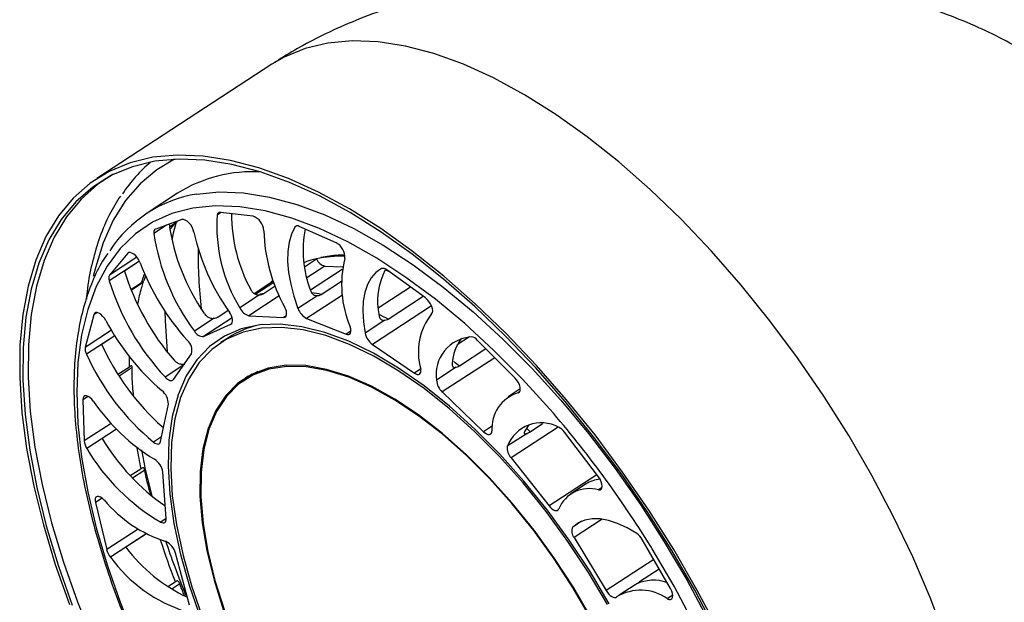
# Model space of a CAD drawing. Header units: millimetres. Extents: x 456 to 795, y 408 to 596.
# Tile 8 of 12: x 618 to 637, y 419 to 430. Entities that reach past the tile are written whole.
import ezdxf

# ---------------------------------------------------------------- set-up
doc = ezdxf.new("R2010")
doc.units = ezdxf.units.MM
doc.styles.add('SLDTEXTSTYLE0', font='TXT', dxfattribs={"width": 0.75})
doc.dimstyles.new('SLDDIMSTYLE0', dxfattribs={"dimtxt": 3.5, "dimasz": 3.556, "dimexe": 0, "dimexo": 0.0625, "dimgap": 0.875, "dimtad": 1, "dimdec": 0, "dimlfac": 5, "dimrnd": 1e-09, "dimzin": 12, "dimdsep": 46, "dimtxsty": 'SLDTEXTSTYLE0', "dimblk1": 'CLOSED', "dimblk2": 'CLOSED', "dimsah": 1, "dimcen": 0.09, "dimadec": 0, "dimazin": 3, "dimtfac": 1, "dimtofl": 0, "dimtmove": 0, "dimatfit": 3, "dimldrblk": 'CLOSED', "dimfxl": 0, "dimfrac": 2, "dimtolj": 1, "dimtzin": 12, "dimarcsym": 0})

# ---------------------------------------------------------------- blocks, each defined once
blk = doc.blocks.new('_Closed')
at = {"color": 0, "linetype": 'ByBlock', "lineweight": -2}
for p, q in [((-1, 0.166667), (0, 0)), ((-1, 0.166667), (-1, -0.166667)), ((0, 0), (-1, -0.166667)), ((0, 0), (-1, 0))]:
    blk.add_line(p, q, dxfattribs=at)
blk = doc.blocks.new('_D')
at = {"color": 7, "linetype": 'Continuous', "lineweight": 0}
for p, q in [((642.667, 448.794), (648.777, 448.794)), ((647.777, 408.055), (647.777, 448.794)), ((631.264, 408.055), (648.777, 408.055))]:
    blk.add_line(p, q, dxfattribs=at)
at = {"color": 7, "linetype": 'Continuous', "lineweight": 18, "xscale": 3.556, "yscale": 3.556}
for p, rotation in [((647.777, 448.794), 90.0000000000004), ((647.777, 408.055), 270.0000000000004)]:
    blk.add_blockref('_Closed', p, dxfattribs=dict(at, rotation=rotation))
at = {"color": 7, "linetype": 'Continuous', "lineweight": 18, "insert": (643.266, 424.279), "char_height": 3.5, "attachment_point": 1, "rotation": 90, "style": 'SLDTEXTSTYLE0'}
blk.add_mtext('204', dxfattribs=at)

msp = doc.modelspace()

# ---------------------------------------------------------------- linework, layer by layer
at = {"color": 7, "linetype": 'Continuous', "lineweight": 25}
for p, q in [((622.721, 429.534), (619.343, 427.329)), ((620.902, 427.046), (620.314, 426.663)), ((622.359, 426.605), (621.728, 426.675)), ((620.987, 426.536), (620.48, 426.355)), ((620.745, 426.397), (620.87, 426.478)), ((620.87, 426.478), (620.893, 426.502)), ((623.962, 426.09), (623.25, 426.406)), ((619.939, 425.886), (619.59, 425.467)), ((620.166, 425.733), (619.877, 425.544)), ((623.366, 425.718), (623.34, 425.709)), ((623.366, 425.718), (623.341, 425.702)), ((623.352, 425.628), (623.581, 425.777)), ((623.748, 425.64), (624.088, 425.623)), ((620.259, 425.363), (620.288, 425.458)), ((624.079, 425.572), (623.466, 425.172)), ((624.911, 425.568), (624.973, 425.544)), ((625.686, 425.025), (624.942, 425.566)), ((620.002, 425.185), (620.202, 425.316)), ((622.378, 425.113), (622.707, 425.328)), ((622.761, 425.323), (622.413, 425.096)), ((622.553, 425.106), (622.785, 425.258)), ((622.746, 425.363), (622.707, 425.328)), ((623.674, 425.093), (624.064, 425.347)), ((625.399, 425.234), (624.776, 424.828)), ((622.484, 425.082), (622.104, 424.834)), ((623.608, 425.069), (623.227, 424.821)), ((624.966, 424.618), (625.641, 425.058)), ((619.286, 424.701), (619.119, 424.071)), ((621.679, 424.657), (621.878, 424.787)), ((622.279, 424.681), (622.949, 424.649)), ((621.608, 424.632), (621.228, 424.383)), ((621.402, 424.279), (621.931, 424.52)), ((623.392, 424.629), (624.159, 424.326)), ((624.903, 424.593), (624.523, 424.345)), ((619.69, 424.293), (619.437, 424.128)), ((626.538, 424.272), (626.302, 424.118)), ((621.884, 424.258), (621.737, 424.162)), ((624.665, 424.128), (625.476, 423.574)), ((627.414, 423.483), (626.688, 424.212)), ((620.821, 423.451), (621.171, 423.949)), ((626.342, 423.713), (626.853, 424.046)), ((619.75, 423.552), (619.972, 423.696)), ((622.35, 423.544), (622.203, 423.448)), ((622.454, 423.606), (622.35, 423.544)), ((626.281, 423.686), (625.901, 423.438)), ((626.012, 423.21), (626.811, 422.444)), ((627.519, 423.268), (627.284, 423.115)), ((619.074, 423.061), (619.1, 422.264)), ((620.575, 422.253), (620.724, 422.974)), ((627.706, 422.439), (627.95, 422.599)), ((619.724, 422.492), (619.446, 422.31)), ((620.608, 422.536), (620.63, 422.521)), ((627.648, 422.41), (627.268, 422.162)), ((629.028, 421.57), (628.37, 422.436)), ((627.34, 421.939), (628.073, 421.013)), ((619.989, 421.595), (620.195, 421.729)), ((620.682, 420.767), (620.618, 421.661)), ((628.787, 421.435), (628.493, 421.243)), ((619.316, 421.077), (619.534, 420.168)), ((620.3, 420.471), (619.904, 420.212)), ((628.559, 420.401), (629.177, 419.378)), ((630.418, 419.414), (629.873, 420.36)), ((621.133, 419.094), (620.862, 420.101)), ((630.201, 419.791), (629.822, 419.544)), ((620.713, 419.456), (620.856, 419.549)), ((629.737, 419.491), (629.426, 419.289))]:
    msp.add_line(p, q, dxfattribs=at)
at = {"color": 8, "linetype": 'Continuous', "lineweight": 25}
for p, q in [((621.742, 426.674), (621.666, 426.624)), ((620.688, 426.429), (620.444, 426.27)), ((623.201, 426.416), (623.165, 426.392)), ((620.117, 425.811), (619.59, 425.467)), ((619.963, 425.901), (619.939, 425.886)), ((620.166, 425.734), (619.583, 425.354)), ((623.748, 425.64), (623.397, 425.411)), ((620.239, 425.322), (620.008, 425.171)), ((622.866, 425.064), (622.279, 424.681)), ((624.083, 425.08), (623.392, 424.629)), ((625.804, 424.871), (624.665, 424.128)), ((619.35, 424.742), (619.286, 424.701)), ((623.002, 424.684), (622.949, 424.649)), ((621.955, 424.64), (621.402, 424.279)), ((621.942, 424.528), (621.931, 424.52)), ((619.624, 424.401), (619.119, 424.071)), ((619.689, 424.295), (619.142, 423.938)), ((624.249, 424.385), (624.159, 424.326)), ((621.021, 423.735), (620.66, 423.499)), ((627.027, 423.872), (626.012, 423.21)), ((620.026, 423.682), (619.773, 423.517)), ((625.598, 423.654), (625.476, 423.574)), ((619.174, 423.126), (619.074, 423.061)), ((627.505, 423.213), (627.477, 423.195)), ((619.62, 422.603), (619.1, 422.264)), ((626.981, 422.555), (626.811, 422.444)), ((619.723, 422.493), (619.151, 422.12)), ((628.249, 422.533), (627.34, 421.939)), ((620.594, 422.344), (620.438, 422.242)), ((620.268, 421.699), (620.034, 421.546)), ((628.994, 421.614), (628.073, 421.013)), ((629.097, 421.364), (629.029, 421.319)), ((619.445, 421.162), (619.316, 421.077)), ((620.682, 420.765), (620.578, 420.698)), ((628.699, 420.714), (628.532, 420.604)), ((629.101, 420.755), (628.559, 420.401)), ((620.141, 420.565), (619.534, 420.168)), ((620.299, 420.472), (619.609, 420.022)), ((630.094, 419.977), (629.177, 419.378)), ((620.947, 419.507), (620.791, 419.405)), ((630.461, 419.288), (630.357, 419.22))]:
    msp.add_line(p, q, dxfattribs=at)
at = {"color": 8, "linetype": 'Continuous', "lineweight": 25, "flags": 128}
for points in [[(635.097, 420.029), (634.72, 420.816), (634.307, 421.599), (633.859, 422.372), (633.38, 423.13), (632.872, 423.87), (632.339, 424.585), (631.785, 425.272), (631.212, 425.926), (630.624, 426.543), (630.026, 427.119), (629.42, 427.651), (628.811, 428.135), (628.203, 428.568), (627.599, 428.947), (627.003, 429.27), (626.419, 429.535), (625.85, 429.741), (625.301, 429.885), (624.775, 429.967), (624.274, 429.987), (623.803, 429.944), (623.364, 429.839), (622.96, 429.672), (622.721, 429.534)], [(620.843, 427.701), (620.502, 427.5), (620.18, 427.23), (619.898, 426.904), (619.659, 426.524), (619.464, 426.091), (619.315, 425.609), (619.275, 425.436)], [(621.271, 427.03), (621.7, 427.072), (622.176, 427.054), (622.678, 426.973), (623.203, 426.83), (623.746, 426.626), (624.304, 426.363), (624.874, 426.041), (625.451, 425.664), (626.03, 425.235), (626.609, 424.755), (627.183, 424.229), (627.747, 423.66), (628.299, 423.052), (628.834, 422.409), (629.348, 421.736), (629.837, 421.038), (630.299, 420.32), (630.731, 419.586), (631.128, 418.842)], [(628.089, 422.877), (627.564, 423.455), (627.01, 424.013), (626.448, 424.529), (625.881, 424.999), (625.312, 425.421), (624.747, 425.79), (624.189, 426.105), (623.641, 426.364), (623.108, 426.564), (622.594, 426.704), (622.102, 426.783), (621.635, 426.8), (621.198, 426.757), (620.792, 426.652), (620.42, 426.486), (620.087, 426.261), (619.792, 425.978), (619.54, 425.64), (619.331, 425.248), (619.167, 424.805), (619.049, 424.315), (618.978, 423.781), (618.955, 423.206), (618.979, 422.595), (619.05, 421.952), (619.169, 421.282), (619.333, 420.588), (619.543, 419.877), (619.796, 419.153), (620.091, 418.42)], [(619.972, 423.696), (619.973, 423.803), (619.975, 423.887)], [(627.639, 422.511), (627.669, 422.479), (627.706, 422.439)], [(632.055, 410.6), (632.241, 411.018), (632.383, 411.484), (632.477, 411.997), (632.524, 412.552), (632.524, 413.145), (632.476, 413.773), (632.381, 414.43), (632.239, 415.113), (632.052, 415.816), (631.82, 416.534), (631.546, 417.263), (631.231, 417.998), (630.878, 418.732), (630.489, 419.462), (630.066, 420.181), (630.037, 420.228)], [(635.061, 410.627), (635.358, 410.852), (635.664, 411.168), (635.927, 411.54), (636.146, 411.966), (636.319, 412.444), (636.445, 412.969), (636.523, 413.54), (636.553, 414.152), (636.535, 414.801), (636.468, 415.484), (636.353, 416.196), (636.191, 416.932), (635.983, 417.689), (635.73, 418.46), (635.434, 419.242), (635.097, 420.029)]]:
    msp.add_lwpolyline(points, dxfattribs=at)
at = {"color": 7, "linetype": 'Continuous', "lineweight": 25, "flags": 128}
for points in [[(631.342, 418.611), (630.929, 419.394), (630.481, 420.167), (630.002, 420.926), (629.494, 421.665), (628.961, 422.38), (628.407, 423.067), (627.834, 423.721), (627.246, 424.338), (626.648, 424.914), (626.042, 425.446), (625.433, 425.93), (624.825, 426.363), (624.221, 426.742), (623.625, 427.065), (623.041, 427.331), (622.472, 427.536), (621.923, 427.68), (621.397, 427.762), (620.896, 427.782), (620.425, 427.739), (619.986, 427.634), (619.582, 427.467), (619.215, 427.24), (618.888, 426.953), (618.603, 426.609), (618.362, 426.209), (618.166, 425.757), (618.016, 425.255), (617.914, 424.707), (617.86, 424.115), (617.854, 423.484), (617.897, 422.817), (617.988, 422.119), (618.126, 421.395), (618.311, 420.648), (618.542, 419.883), (618.817, 419.106)], [(631.296, 418.606), (630.886, 419.382), (630.442, 420.149), (629.966, 420.902), (629.463, 421.635), (628.934, 422.345), (628.384, 423.026), (627.816, 423.675), (627.233, 424.288), (626.639, 424.859), (626.038, 425.387), (625.434, 425.867), (624.83, 426.296), (624.231, 426.673), (623.639, 426.993), (623.06, 427.256), (622.496, 427.46), (621.951, 427.603), (621.429, 427.685), (620.932, 427.704), (620.465, 427.662), (620.029, 427.557), (619.628, 427.392), (619.264, 427.166), (618.94, 426.882), (618.657, 426.54), (618.418, 426.144), (618.224, 425.695), (618.075, 425.197), (617.974, 424.653), (617.92, 424.066), (617.914, 423.44), (617.957, 422.778), (618.047, 422.086), (618.184, 421.367), (618.368, 420.626), (618.597, 419.867), (618.869, 419.096)], [(619.668, 427.412), (619.366, 427.218), (619.042, 426.934), (618.759, 426.593), (618.52, 426.197), (618.326, 425.749), (618.178, 425.252), (618.076, 424.708), (618.023, 424.122), (618.017, 423.496), (618.059, 422.835), (618.149, 422.144), (618.286, 421.425), (618.47, 420.685), (618.698, 419.927), (618.971, 419.157), (619.285, 418.379)], [(620.877, 426.485), (620.82, 426.275), (620.789, 426.145)], [(621.219, 426.295), (621.205, 426.34), (621.184, 426.388), (621.155, 426.433), (621.121, 426.473), (621.085, 426.506), (621.049, 426.528), (621.015, 426.538), (620.987, 426.536)], [(623.165, 426.392), (623.1, 426.258), (623.054, 426.101), (623.03, 425.924), (623.027, 425.728), (623.046, 425.518), (623.086, 425.294), (623.147, 425.061), (623.227, 424.821)], [(620.178, 425.704), (620.157, 425.751), (620.128, 425.797), (620.095, 425.837), (620.058, 425.87), (620.022, 425.892), (619.989, 425.903), (619.96, 425.901), (619.939, 425.886)], [(624.841, 425.59), (624.731, 425.513), (624.64, 425.41), (624.568, 425.283), (624.516, 425.132), (624.486, 424.961), (624.477, 424.771), (624.489, 424.565), (624.523, 424.345)], [(622.707, 425.328), (622.728, 425.303), (622.729, 425.302)], [(625.806, 424.717), (625.821, 424.741), (625.827, 424.774), (625.822, 424.816), (625.808, 424.862), (625.786, 424.909), (625.756, 424.954), (625.722, 424.994), (625.686, 425.025)], [(622.949, 424.649), (622.971, 424.652), (622.989, 424.662), (623.001, 424.68), (623.007, 424.704), (623.008, 424.734), (623.002, 424.768), (622.991, 424.804), (622.974, 424.841)], [(619.517, 424.59), (619.489, 424.635), (619.456, 424.676), (619.419, 424.709), (619.383, 424.732), (619.349, 424.743), (619.321, 424.741), (619.299, 424.727), (619.286, 424.701)], [(620.658, 424.768), (620.661, 424.584), (620.699, 423.988)], [(621.931, 424.52), (621.947, 424.533), (621.958, 424.552), (621.963, 424.577), (621.962, 424.608), (621.955, 424.643), (621.942, 424.679), (621.924, 424.716), (621.902, 424.752)], [(629.236, 419.122), (628.865, 419.744), (628.465, 420.349), (628.038, 420.933), (627.589, 421.488), (627.122, 422.01), (626.642, 422.493), (626.153, 422.934), (625.661, 423.327), (625.169, 423.669), (624.682, 423.957), (624.206, 424.188), (623.745, 424.359), (623.303, 424.469), (622.884, 424.518), (622.493, 424.503), (622.133, 424.427), (621.808, 424.288), (621.521, 424.09), (621.275, 423.833), (621.071, 423.52)], [(629.202, 419.111), (628.835, 419.727), (628.438, 420.327), (628.015, 420.904), (627.571, 421.454), (627.109, 421.971), (626.633, 422.45), (626.149, 422.886), (625.661, 423.275), (625.174, 423.614), (624.693, 423.899), (624.221, 424.128), (623.764, 424.297), (623.327, 424.407), (622.912, 424.454), (622.525, 424.44), (622.168, 424.364), (621.847, 424.227), (621.562, 424.031), (621.318, 423.776), (621.117, 423.466)], [(624.159, 424.326), (624.185, 424.32), (624.207, 424.321), (624.226, 424.329), (624.239, 424.345), (624.247, 424.368), (624.249, 424.397), (624.245, 424.429), (624.235, 424.465)], [(628.893, 418.841), (628.553, 419.427), (628.182, 419.997), (627.784, 420.546), (627.364, 421.067), (626.926, 421.555), (626.476, 422.004), (626.017, 422.409), (625.555, 422.767), (625.095, 423.072), (624.643, 423.323), (624.202, 423.515), (623.778, 423.647), (623.376, 423.718), (623, 423.726), (622.654, 423.671), (622.341, 423.555), (622.066, 423.378), (621.831, 423.143), (621.639, 422.852)], [(628.881, 418.838), (628.542, 419.421), (628.173, 419.989), (627.777, 420.536), (627.358, 421.055), (626.922, 421.541), (626.473, 421.989), (626.016, 422.393), (625.556, 422.749), (625.098, 423.053), (624.647, 423.303), (624.208, 423.494), (623.786, 423.626), (623.385, 423.696), (623.01, 423.704), (622.665, 423.65), (622.354, 423.534), (622.08, 423.358), (621.846, 423.124), (621.655, 422.833)], [(621.071, 423.52), (620.913, 423.154), (620.801, 422.739), (620.736, 422.278), (620.72, 421.776), (620.752, 421.239), (620.833, 420.67), (620.96, 420.076), (621.134, 419.462), (621.352, 418.834)], [(622.265, 423.514), (622.213, 423.474), (622.104, 423.377)], [(625.476, 423.574), (625.504, 423.558), (625.53, 423.55), (625.554, 423.549), (625.574, 423.556), (625.588, 423.57), (625.598, 423.591), (625.601, 423.619), (625.598, 423.651)], [(620.66, 423.499), (620.683, 423.476), (620.707, 423.458), (620.731, 423.443), (620.754, 423.434), (620.775, 423.43), (620.793, 423.432), (620.809, 423.439), (620.821, 423.451)], [(621.117, 423.466), (620.96, 423.104), (620.849, 422.693), (620.785, 422.237), (620.769, 421.74), (620.801, 421.207), (620.88, 420.644), (621.007, 420.056), (621.179, 419.448), (621.394, 418.826)], [(627.477, 423.195), (627.5, 423.207), (627.514, 423.23), (627.519, 423.264), (627.514, 423.306), (627.5, 423.352), (627.478, 423.399), (627.448, 423.444), (627.414, 423.483)], [(619.281, 423.028), (619.247, 423.069), (619.211, 423.102), (619.175, 423.125), (619.141, 423.137), (619.112, 423.135), (619.091, 423.121), (619.077, 423.096), (619.074, 423.061)], [(621.639, 422.852), (621.492, 422.507), (621.392, 422.114), (621.339, 421.675), (621.334, 421.197), (621.378, 420.684), (621.47, 420.142), (621.608, 419.577), (621.792, 418.994)], [(621.655, 422.833), (621.508, 422.49), (621.408, 422.098), (621.355, 421.662), (621.351, 421.185), (621.394, 420.674), (621.486, 420.134), (621.623, 419.571), (621.806, 418.991)], [(627.685, 422.576), (627.671, 422.558), (627.601, 422.446)], [(626.811, 422.444), (626.84, 422.42), (626.868, 422.402), (626.895, 422.392), (626.919, 422.389), (626.94, 422.394), (626.956, 422.407), (626.967, 422.427), (626.971, 422.453)], [(620.438, 422.242), (620.462, 422.225), (620.485, 422.214), (620.507, 422.207), (620.527, 422.206), (620.544, 422.21), (620.558, 422.219), (620.569, 422.234), (620.575, 422.253)], [(629.029, 421.319), (629.058, 421.319), (629.081, 421.332), (629.095, 421.356), (629.1, 421.39), (629.095, 421.432), (629.08, 421.478), (629.058, 421.525), (629.028, 421.57)], [(619.484, 421.125), (619.448, 421.159), (619.412, 421.182), (619.378, 421.194), (619.349, 421.193), (619.327, 421.179), (619.314, 421.154), (619.31, 421.119), (619.316, 421.077)], [(628.073, 421.013), (628.101, 420.982), (628.129, 420.957), (628.158, 420.937), (628.185, 420.925), (628.21, 420.921), (628.232, 420.924), (628.249, 420.935), (628.261, 420.953)], [(620.578, 420.698), (620.601, 420.688), (620.622, 420.684), (620.64, 420.686), (620.656, 420.692), (620.668, 420.704), (620.677, 420.721), (620.681, 420.742), (620.682, 420.767)], [(629.766, 420.479), (629.579, 420.589), (629.397, 420.673), (629.223, 420.73), (629.058, 420.76), (628.904, 420.762), (628.764, 420.737), (628.639, 420.684), (628.532, 420.604)], [(629.177, 419.378), (629.201, 419.343), (629.227, 419.311), (629.256, 419.284), (629.284, 419.264), (629.312, 419.25), (629.338, 419.243), (629.36, 419.245), (629.379, 419.254)], [(630.357, 419.22), (630.391, 419.207), (630.42, 419.208), (630.443, 419.22), (630.457, 419.245), (630.461, 419.279), (630.456, 419.321), (630.441, 419.367), (630.418, 419.414)]]:
    msp.add_lwpolyline(points, dxfattribs=at)
at = {"color": 7, "linetype": 'Continuous', "lineweight": 25}
for centre, radius, start, end in [((622.158, 425.51), 2.776, 129.6095, 146.6373), ((622.344, 424.737), 2.723, 86.4219, 121.9886), ((621.669, 424.587), 2.475, 99.2604, 147.0639), ((624.71, 426.421), 3.051, 176.1762, 211.3241), ((621.72, 426.621), 0.0546, 81.8445, 177.1077), ((625.027, 426.656), 3.085, 180.0835, 208.4746), ((622.253, 426.309), 0.314, 2.3339, 70.2416), ((620.515, 426.29), 0.0743, 118.9369, 195.6287), ((624.74, 427.03), 4.043, 188.1031, 214.7556), ((623.215, 426.354), 0.0626, 56.1305, 142.6359), ((625.521, 425.946), 2.196, 169.2492, 200.6893), ((624.55, 426.87), 4.149, 188.3196, 216.8215), ((625.367, 427.211), 4.249, 192.4472, 215.354), ((625.775, 426.407), 3.209, 181.5213, 209.2183), ((623.822, 425.812), 0.311, 354.8363, 63.2527), ((624.078, 423.436), 2.394, 88.5924, 101.9932), ((626.133, 425.277), 2.064, 165.7733, 203.155), ((624.651, 427.402), 4.784, 200.7884, 221.9319), ((624.01, 423.811), 2.013, 102.2904, 108.6487), ((623.813, 425.888), 0.257, 205.53, 255.2789), ((624.871, 425.493), 0.102, 45.7142, 107.3544), ((619.701, 425.404), 0.128, 150.4007, 202.9709), ((624.446, 426.96), 4.783, 197.2236, 221.0048), ((626.094, 424.958), 1.331, 152.7033, 191.9692), ((624.167, 426.776), 4.799, 197.2335, 223.0508), ((622.351, 424.94), 0.268, 203.1596, 254.5484), ((623.551, 424.932), 0.342, 198.9769, 242.3252), ((626.731, 423.983), 1.181, 141.5524, 196.3565), ((623.583, 426.73), 4.594, 207.7626, 229.4912), ((622.846, 422.772), 1.77, 102.7238, 122.9285), ((621.393, 424.461), 0.182, 205.139, 273.0272), ((624.885, 424.427), 0.372, 192.8534, 233.7518), ((626.62, 423.547), 0.727, 93.3477, 188.625), ((626.554, 424.099), 0.175, 40.1448, 82.4047), ((623.825, 426.132), 4.824, 204.5353, 228.1788), ((620.925, 424.013), 0.255, 345.4801, 49.0322), ((627.111, 423.697), 0.91, 142.785, 176.507), ((619.33, 424.039), 0.213, 171.2789, 208.2645), ((623.455, 425.89), 4.734, 204.3567, 230.4167), ((626.244, 423.464), 0.345, 184.4137, 227.532), ((620.4, 422.98), 0.324, 358.7978, 52.1659), ((627.688, 422.508), 0.719, 107.1029, 184.3831), ((622.395, 425.133), 3.759, 214.0631, 238.948), ((612.819, 409.607), 20.23, 31.6674, 40.9902), ((627.923, 421.916), 0.699, 61.4164, 159.3807), ((628.148, 422.282), 0.271, 34.7827, 66.2232), ((619.407, 422.291), 0.308, 185.0262, 213.7799), ((623.071, 424.488), 4.229, 210.9959, 235.3177), ((622.582, 424.136), 3.98, 210.4395, 239.7617), ((627.538, 422.126), 0.273, 172.412, 223.2546), ((620.268, 421.614), 0.353, 7.7381, 57.9365), ((629.109, 420.932), 0.597, 95.0916, 122.6606), ((628.847, 420.713), 0.633, 73.3208, 157.7018), ((621.482, 422.809), 2.613, 220.1161, 251.9608), ((628.699, 420.524), 0.186, 154.3146, 221.1604), ((629.562, 420.188), 0.356, 28.985, 55.0906), ((620.543, 420.023), 0.329, 13.7216, 66.6003), ((619.9, 420.265), 0.38, 194.8367, 219.8162), ((622.468, 422.156), 3.218, 217.1558, 244.6705), ((621.916, 421.688), 2.846, 215.8286, 252.6936), ((630.092, 418.787), 0.79, 70.9515, 115.1283), ((629.842, 418.491), 0.893, 54.7656, 121.2541)]:
    msp.add_arc(centre, radius, start, end, dxfattribs=at)
at = {"color": 8, "linetype": 'Continuous', "lineweight": 25}
for centre, radius, start, end in [((630.727, 425.901), 9.43, 179.5199, 186.5988), ((623.755, 424.17), 3.733, 159.2647, 162.1328), ((622.995, 423.084), 2.07, 102.3287, 104.1117), ((622.977, 421.657), 3.507, 78.5242, 81.5348), ((622.003, 418.894), 6.445, 62.6238, 64.3911), ((619.862, 415.564), 10.41, 51.5078, 52.2661), ((631.323, 424.106), 11.38, 189.9504, 192.0541), ((635.592, 425.272), 15.808, 198.1196, 201.2232)]:
    msp.add_arc(centre, radius, start, end, dxfattribs=at)
at = {"color": 7, "linetype": 'Continuous', "lineweight": 25}
for points, knots in [([(632.239, 431.31), (631.998, 431.337), (631.419, 431.402), (630.494, 431.437), (629.478, 431.427), (628.488, 431.36), (627.543, 431.244), (626.657, 431.085), (625.84, 430.89), (625.099, 430.667), (624.436, 430.425), (623.852, 430.171), (623.343, 429.913), (622.979, 429.7), (622.778, 429.57), (622.721, 429.534)], [0, 0, 0, 0, 0.075594, 0.18186, 0.287393, 0.389549, 0.486712, 0.577762, 0.662005, 0.739114, 0.809072, 0.872146, 0.928863, 0.979775, 1, 1, 1, 1]), ([(638.754, 428.662), (638.594, 428.807), (638.307, 429.069), (637.849, 429.411), (637.394, 429.709), (636.897, 429.99), (636.352, 430.255), (635.744, 430.507), (635.058, 430.743), (634.286, 430.96), (633.428, 431.144), (632.773, 431.258), (632.404, 431.294), (632.35, 431.299)], [0, 0, 0, 0, 0.089378, 0.161426, 0.236805, 0.315503, 0.399752, 0.492403, 0.59578, 0.711263, 0.838776, 0.97653, 1, 1, 1, 1]), ([(619.798, 426.992), (619.725, 426.875), (619.574, 426.632), (619.396, 426.207), (619.255, 425.729), (619.17, 425.327), (619.147, 425.072), (619.141, 425.004)], [0, 0, 0, 0, 0.214979, 0.44649, 0.679591, 0.913904, 1, 1, 1, 1]), ([(620.762, 426.352), (620.785, 426.381), (620.814, 426.419), (620.851, 426.461), (620.861, 426.472)], [0, 0, 0, 0, 0.7514855, 1, 1, 1, 1]), ([(619.553, 425.884), (619.519, 425.836), (619.405, 425.673), (619.253, 425.346), (619.097, 424.907), (618.986, 424.422), (618.918, 423.898), (618.894, 423.338), (618.914, 422.745), (618.978, 422.125), (619.085, 421.48), (619.234, 420.815), (619.424, 420.133), (619.654, 419.44), (619.922, 418.738), (620.227, 418.033), (620.567, 417.329), (620.939, 416.629), (621.341, 415.939), (621.772, 415.261), (622.227, 414.602), (622.705, 413.964), (623.202, 413.351), (623.715, 412.768), (624.242, 412.217), (624.779, 411.703), (625.323, 411.228), (625.871, 410.795), (626.42, 410.407), (626.965, 410.067), (627.505, 409.777), (628.037, 409.539), (628.556, 409.354), (629.06, 409.225), (629.546, 409.151), (630.007, 409.14), (630.312, 409.156), (630.454, 409.191), (630.459, 409.192)], [0, 0, 0, 0, 0.011861, 0.040351, 0.069071, 0.097985, 0.127029, 0.156143, 0.185284, 0.21442, 0.243538, 0.272634, 0.301708, 0.330762, 0.359799, 0.388821, 0.417832, 0.446834, 0.475831, 0.504824, 0.533817, 0.562812, 0.591811, 0.620817, 0.649832, 0.67886, 0.707904, 0.736968, 0.766054, 0.795166, 0.824305, 0.85347, 0.882657, 0.911845, 0.940998, 0.970063, 0.998971, 1, 1, 1, 1]), ([(624.134, 425.847), (624.089, 425.849), (623.926, 425.854), (623.778, 425.824), (623.67, 425.803)], [0, 0, 0, 0, 0.278684, 1, 1, 1, 1]), ([(635.061, 410.627), (635.114, 410.661), (635.236, 410.742), (635.532, 410.95), (635.928, 411.258), (636.424, 411.7), (636.918, 412.196), (637.428, 412.776), (637.934, 413.425), (638.436, 414.147), (638.926, 414.944), (639.394, 415.809), (639.831, 416.736), (640.226, 417.712), (640.566, 418.72), (640.83, 419.699), (641.018, 420.614), (641.136, 421.437), (641.196, 422.193), (641.209, 422.882), (641.179, 423.517), (641.111, 424.116), (641.005, 424.687), (640.873, 425.2), (640.765, 425.515), (640.717, 425.653)], [0, 0, 0, 0, 0.010847, 0.025204, 0.063311, 0.097956, 0.139668, 0.183735, 0.231249, 0.282503, 0.337436, 0.395746, 0.456913, 0.52019, 0.584582, 0.648628, 0.703018, 0.752933, 0.79785, 0.838096, 0.874663, 0.908955, 0.942532, 0.974754, 1, 1, 1, 1]), ([(620.135, 424.901), (620.137, 424.909), (620.154, 425.012), (620.186, 425.151), (620.228, 425.289), (620.239, 425.322)], [0, 0, 0, 0, 0.064179, 0.775082, 1, 1, 1, 1]), ([(620.239, 425.322), (620.24, 425.328), (620.244, 425.339), (620.244, 425.345), (620.238, 425.341), (620.224, 425.331), (620.209, 425.321), (620.202, 425.316)], [0, 0, 0, 0, 0.202341, 0.40506, 0.604049, 0.798029, 1, 1, 1, 1]), ([(622.316, 425.185), (622.322, 425.174), (622.339, 425.144), (622.379, 425.107), (622.432, 425.082), (622.468, 425.082), (622.484, 425.082)], [0, 0, 0, 0, 0.170915, 0.464797, 0.758008, 1, 1, 1, 1]), ([(622.484, 425.082), (622.503, 425.086), (622.528, 425.091), (622.549, 425.104), (622.553, 425.106)], [0, 0, 0, 0, 0.7926813, 1, 1, 1, 1]), ([(623.466, 425.17), (623.47, 425.16), (623.482, 425.13), (623.514, 425.093), (623.56, 425.069), (623.593, 425.069), (623.608, 425.069)], [0, 0, 0, 0, 0.170915, 0.464797, 0.758008, 1, 1, 1, 1]), ([(623.608, 425.069), (623.626, 425.073), (623.649, 425.077), (623.67, 425.09), (623.674, 425.093)], [0, 0, 0, 0, 0.792681, 1, 1, 1, 1]), ([(621.419, 424.725), (621.426, 424.715), (621.448, 424.686), (621.495, 424.652), (621.553, 424.63), (621.591, 424.631), (621.608, 424.632)], [0, 0, 0, 0, 0.170915, 0.464797, 0.758008, 1, 1, 1, 1]), ([(621.608, 424.632), (621.628, 424.636), (621.654, 424.641), (621.675, 424.654), (621.679, 424.657)], [0, 0, 0, 0, 0.792681, 1, 1, 1, 1]), ([(624.792, 424.682), (624.794, 424.672), (624.799, 424.645), (624.823, 424.612), (624.86, 424.591), (624.889, 424.592), (624.903, 424.593)], [0, 0, 0, 0, 0.170915, 0.464797, 0.758008, 1, 1, 1, 1]), ([(624.903, 424.593), (624.92, 424.597), (624.941, 424.602), (624.962, 424.615), (624.966, 424.618)], [0, 0, 0, 0, 0.792681, 1, 1, 1, 1]), ([(620.026, 423.682), (620.026, 423.69), (620.025, 423.705), (620.02, 423.716), (620.01, 423.717), (619.994, 423.71), (619.979, 423.701), (619.972, 423.696)], [0, 0, 0, 0, 0.202341, 0.40506, 0.604049, 0.798029, 1, 1, 1, 1]), ([(620.836, 423.822), (620.845, 423.813), (620.869, 423.788), (620.921, 423.759), (620.983, 423.743), (621.022, 423.746), (621.04, 423.747)], [0, 0, 0, 0, 0.170915, 0.464797, 0.758008, 1, 1, 1, 1]), ([(626.202, 423.752), (626.202, 423.744), (626.201, 423.722), (626.215, 423.696), (626.243, 423.681), (626.269, 423.684), (626.281, 423.686)], [0, 0, 0, 0, 0.170915, 0.464797, 0.758008, 1, 1, 1, 1]), ([(626.281, 423.686), (626.297, 423.691), (626.316, 423.697), (626.337, 423.71), (626.342, 423.713)], [0, 0, 0, 0, 0.792681, 1, 1, 1, 1]), ([(620.054, 423.15), (620.053, 423.16), (620.036, 423.291), (620.024, 423.467), (620.026, 423.64), (620.026, 423.682)], [0, 0, 0, 0, 0.058873, 0.773807, 1, 1, 1, 1]), ([(627.601, 422.446), (627.599, 422.44), (627.592, 422.424), (627.596, 422.407), (627.616, 422.4), (627.638, 422.407), (627.648, 422.41)], [0, 0, 0, 0, 0.170915, 0.464797, 0.758008, 1, 1, 1, 1]), ([(627.648, 422.41), (627.663, 422.416), (627.681, 422.424), (627.702, 422.437), (627.706, 422.439)], [0, 0, 0, 0, 0.792681, 1, 1, 1, 1]), ([(620.411, 421.207), (620.357, 421.414), (620.278, 421.715), (620.228, 422.002), (620.212, 422.092)], [0, 0, 0, 0, 0.687646, 1, 1, 1, 1]), ([(620.268, 421.699), (620.266, 421.707), (620.261, 421.725), (620.251, 421.741), (620.237, 421.747), (620.218, 421.743), (620.203, 421.734), (620.195, 421.729)], [0, 0, 0, 0, 0.2023409, 0.4050598, 0.6040494, 0.7980289, 1, 1, 1, 1]), ([(620.385, 421.231), (620.353, 421.338), (620.308, 421.49), (620.277, 421.651), (620.268, 421.699)], [0, 0, 0, 0, 0.704319, 1, 1, 1, 1]), ([(621.081, 419.257), (621.003, 419.447), (620.853, 419.811), (620.733, 420.168), (620.676, 420.338)], [0, 0, 0, 0, 0.524359, 1, 1, 1, 1]), ([(620.947, 419.507), (620.944, 419.517), (620.936, 419.535), (620.92, 419.555), (620.901, 419.564), (620.88, 419.562), (620.864, 419.553), (620.856, 419.549)], [0, 0, 0, 0, 0.202341, 0.40506, 0.604049, 0.798029, 1, 1, 1, 1]), ([(629.822, 419.544), (629.807, 419.534), (629.776, 419.514), (629.758, 419.504), (629.75, 419.498)], [0, 0, 0, 0, 0.514566, 1, 1, 1, 1]), ([(621.041, 419.272), (621.029, 419.301), (620.994, 419.377), (620.965, 419.457), (620.947, 419.507)], [0, 0, 0, 0, 0.371399, 1, 1, 1, 1]), ([(629.737, 419.491), (629.737, 419.491), (629.738, 419.492), (629.75, 419.499), (629.756, 419.502)], [0, 0, 0, 0, 0.49697, 1, 1, 1, 1])]:
    msp.add_open_spline(points, degree=3, knots=knots, dxfattribs=at)

# ---------------------------------------------------------------- dimensions: what is measured, and where the dimension line sits
at = {"color": 7, "linetype": 'Continuous', "lineweight": 18}
dim = msp.add_linear_dim(base=(647.777, 448.794), p1=(630.264, 408.055), p2=(641.667, 448.794), angle=90, dimstyle='SLDDIMSTYLE0', dxfattribs=at)
dim.commit()
dim.dimension.update_dxf_attribs({"geometry": '_D', "text_midpoint": (647.777, 428.158), "dimtype": 160})

doc.saveas('drawing.dxf')
